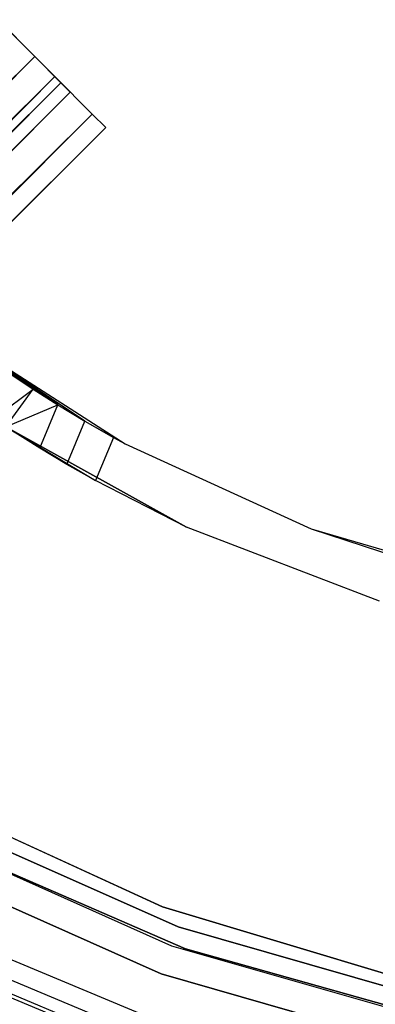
# Model space of a CAD drawing. Extents: x -28.1 to 0, y 0 to 28.1.
# Tile 40 of 215: x -15 to -14.6, y 11.9 to 13.1. Entities that reach past the tile are written whole.
import ezdxf

# ---------------------------------------------------------------- set-up
doc = ezdxf.new("R2010")
doc.units = 0
doc.header["$MEASUREMENT"] = 0
doc.layers.get('0').update_dxf_attribs({"color": 13, "linetype": 'CONTINUOUS'})

# ---------------------------------------------------------------- blocks, each defined once
blk = doc.blocks.new('ORTO_VIII_Z_ZAROWKA_OKAPO0')
at = {"color": 0}
for p, q in [((13.3731, 13.3497, 0.8198), (13.4167, 13.306, 0.8432)), ((13.4167, 13.306, 1.07), (13.3731, 13.3497, 1.0934)), ((13.4167, 13.306, 1.07), (13.3731, 13.3497, 1.0934)), ((13.3731, 13.3497, 0.8198), (13.4167, 13.306, 0.8432)), ((13.3782, 13.3446, 1.152), (13.4405, 13.2823, 1.1186)), ((13.4405, 13.2823, 0.7946), (13.3782, 13.3446, 0.7612)), ((13.4405, 13.2823, 0.7946), (13.3782, 13.3446, 0.7612)), ((13.3782, 13.3446, 1.152), (13.4405, 13.2823, 1.1186)), ((5.5783, 5.5548, 0.8198), (13.4167, 13.306, 0.8432)), ((5.5783, 5.5548, 0.8198), (13.4167, 13.306, 0.8432)), ((5.5898, 5.5432, 0.8228), (13.4167, 13.306, 0.8432)), ((5.5898, 5.5432, 0.8228), (13.4167, 13.306, 0.8432)), ((5.6219, 5.5112, 1.07), (13.4167, 13.306, 1.07)), ((5.6219, 5.5112, 1.07), (13.4167, 13.306, 1.07)), ((5.6219, 5.5112, 0.8432), (13.4167, 13.306, 0.8432)), ((5.6219, 5.5112, 0.8432), (13.4167, 13.306, 0.8432)), ((5.6467, 5.4863, 1.0349), (13.4167, 13.306, 1.07)), ((5.6467, 5.4863, 1.0349), (13.4167, 13.306, 1.07)), ((5.6528, 5.4802, 1.0207), (13.4167, 13.306, 1.07)), ((5.6528, 5.4802, 1.0207), (13.4167, 13.306, 1.07)), ((13.4167, 13.306, 0.8432), (13.4477, 13.2751, 0.8926)), ((13.4477, 13.2751, 1.0207), (13.4167, 13.306, 1.07)), ((13.4477, 13.2751, 1.0207), (13.4167, 13.306, 1.07)), ((13.4167, 13.306, 0.8432), (13.4477, 13.2751, 0.8926)), ((5.5998, 5.5332, 0.7655), (13.4405, 13.2823, 0.7946)), ((5.5998, 5.5332, 0.7655), (13.4405, 13.2823, 0.7946)), ((5.6219, 5.5112, 0.8432), (13.4477, 13.2751, 0.8926)), ((5.6219, 5.5112, 0.8432), (13.4477, 13.2751, 0.8926)), ((5.6311, 5.5019, 0.8535), (13.4477, 13.2751, 0.8926)), ((5.6311, 5.5019, 0.8535), (13.4477, 13.2751, 0.8926)), ((5.6312, 5.5018, 1.1309), (13.4405, 13.2823, 1.1186)), ((5.6312, 5.5018, 1.1309), (13.4405, 13.2823, 1.1186)), ((5.6456, 5.4874, 0.7946), (13.4405, 13.2823, 0.7946)), ((5.6456, 5.4874, 0.7946), (13.4405, 13.2823, 0.7946)), ((5.6456, 5.4874, 1.1186), (13.4405, 13.2823, 1.1186)), ((5.6456, 5.4874, 1.1186), (13.4405, 13.2823, 1.1186)), ((5.6528, 5.4802, 1.0207), (13.4477, 13.2751, 1.0207)), ((5.6528, 5.4802, 1.0207), (13.4477, 13.2751, 1.0207)), ((5.6528, 5.4802, 0.8926), (13.4477, 13.2751, 0.8926)), ((5.6528, 5.4802, 0.8926), (13.4477, 13.2751, 0.8926)), ((5.6588, 5.4742, 0.8093), (13.4405, 13.2823, 0.7946)), ((5.6588, 5.4742, 0.8093), (13.4405, 13.2823, 0.7946)), ((5.6632, 5.4698, 0.9732), (13.4477, 13.2751, 1.0207)), ((5.6632, 5.4698, 0.9732), (13.4477, 13.2751, 1.0207)), ((5.664, 5.4691, 0.9566), (13.4477, 13.2751, 1.0207)), ((5.664, 5.4691, 0.9566), (13.4477, 13.2751, 1.0207)), ((5.6811, 5.452, 1.0685), (13.4405, 13.2823, 1.1186)), ((5.6811, 5.452, 1.0685), (13.4405, 13.2823, 1.1186)), ((13.4405, 13.2823, 1.1186), (13.4846, 13.2381, 1.0481)), ((13.4846, 13.2381, 0.8651), (13.4405, 13.2823, 0.7946)), ((13.4846, 13.2381, 0.8651), (13.4405, 13.2823, 0.7946)), ((13.4405, 13.2823, 1.1186), (13.4846, 13.2381, 1.0481)), ((13.4477, 13.2751, 0.8926), (13.4588, 13.264, 0.9566)), ((13.4588, 13.264, 0.9566), (13.4477, 13.2751, 1.0207)), ((13.4588, 13.264, 0.9566), (13.4477, 13.2751, 1.0207)), ((13.4477, 13.2751, 0.8926), (13.4588, 13.264, 0.9566)), ((5.6528, 5.4802, 0.8926), (13.4588, 13.264, 0.9566)), ((5.6528, 5.4802, 0.8926), (13.4588, 13.264, 0.9566)), ((5.6576, 5.4754, 0.9078), (13.4588, 13.264, 0.9566)), ((5.6576, 5.4754, 0.9078), (13.4588, 13.264, 0.9566)), ((13.4588, 13.264, 0.9566), (5.664, 5.4691, 0.9566)), ((13.4588, 13.264, 0.9566), (5.664, 5.4691, 0.9566)), ((5.6588, 5.4742, 0.8093), (13.4846, 13.2381, 0.8651)), ((5.6588, 5.4742, 0.8093), (13.4846, 13.2381, 0.8651)), ((5.6811, 5.452, 1.0685), (13.4846, 13.2381, 1.0481)), ((5.6811, 5.452, 1.0685), (13.4846, 13.2381, 1.0481)), ((5.6898, 5.4433, 0.8651), (13.4846, 13.2381, 0.8651)), ((5.6898, 5.4433, 0.8651), (13.4846, 13.2381, 0.8651)), ((5.6898, 5.4433, 1.0481), (13.4846, 13.2381, 1.0481)), ((5.6898, 5.4433, 1.0481), (13.4846, 13.2381, 1.0481)), ((5.6967, 5.4364, 0.8868), (13.4846, 13.2381, 0.8651)), ((5.6967, 5.4364, 0.8868), (13.4846, 13.2381, 0.8651)), ((5.7047, 5.4283, 0.9804), (13.4846, 13.2381, 1.0481)), ((5.7047, 5.4283, 0.9804), (13.4846, 13.2381, 1.0481)), ((13.4846, 13.2381, 1.0481), (13.5006, 13.2222, 0.9566)), ((13.5006, 13.2222, 0.9566), (13.4846, 13.2381, 0.8651)), ((13.5006, 13.2222, 0.9566), (13.4846, 13.2381, 0.8651)), ((13.4846, 13.2381, 1.0481), (13.5006, 13.2222, 0.9566)), ((13.5006, 13.2222, 0.9566), (5.6967, 5.4364, 0.8868)), ((13.5006, 13.2222, 0.9566), (5.6967, 5.4364, 0.8868)), ((5.7047, 5.4283, 0.9804), (13.5006, 13.2222, 0.9566)), ((5.7047, 5.4283, 0.9804), (13.5006, 13.2222, 0.9566)), ((5.7057, 5.4273, 0.9566), (13.5006, 13.2222, 0.9566)), ((5.7057, 5.4273, 0.9566), (13.5006, 13.2222, 0.9566)), ((13.3201, 12.9789, 0.7007), (13.5235, 12.8482, 0.7007)), ((13.4149, 12.9128, 1.3638), (13.3201, 12.9789, 0.7007)), ((13.4441, 12.8944, 1.3456), (13.3201, 12.9789, 0.7007)), ((13.4149, 12.9128, 1.3638), (13.3201, 12.9789, 0.7007)), ((13.4441, 12.8944, 1.3456), (13.3201, 12.9789, 0.7007)), ((13.476, 12.8751, 1.3344), (13.3201, 12.9789, 0.7007)), ((13.476, 12.8751, 1.3344), (13.3201, 12.9789, 0.7007)), ((13.3201, 12.9789, 0.7007), (13.5235, 12.8482, 0.7007)), ((13.3896, 12.9296, 1.3883), (13.4149, 12.9128, 1.3638)), ((13.3896, 12.9296, 1.3883), (13.4149, 12.9128, 1.3638)), ((13.3681, 12.8777, 1.3883), (13.4149, 12.9128, 1.3638)), ((13.3681, 12.8777, 1.3883), (13.4149, 12.9128, 1.3638)), ((13.3826, 12.8681, 1.3731), (13.4149, 12.9128, 1.3638)), ((13.3826, 12.8681, 1.3731), (13.4149, 12.9128, 1.3638)), ((13.4149, 12.9128, 1.3638), (13.4441, 12.8944, 1.3456)), ((13.4149, 12.9128, 1.3638), (13.4441, 12.8944, 1.3456)), ((13.3826, 12.8681, 1.3731), (13.4441, 12.8944, 1.3456)), ((13.3826, 12.8681, 1.3731), (13.4441, 12.8944, 1.3456)), ((13.4227, 12.8428, 1.3456), (13.4441, 12.8944, 1.3456)), ((13.4227, 12.8428, 1.3456), (13.4441, 12.8944, 1.3456)), ((13.4441, 12.8944, 1.3456), (13.476, 12.8751, 1.3344)), ((13.4441, 12.8944, 1.3456), (13.476, 12.8751, 1.3344)), ((13.5962, 12.7497, 0.7007), (13.3826, 12.8681, 0.7007)), ((13.4548, 12.8237, 1.3344), (13.3826, 12.8681, 0.7007)), ((13.3826, 12.8681, 0.7007), (13.4884, 12.8046, 1.3306)), ((13.4548, 12.8237, 1.3344), (13.3826, 12.8681, 0.7007)), ((13.4227, 12.8428, 1.3456), (13.3826, 12.8681, 0.7007)), ((13.4227, 12.8428, 1.3456), (13.3826, 12.8681, 0.7007)), ((13.4227, 12.8428, 1.3456), (13.3826, 12.8681, 1.3731)), ((13.3826, 12.8681, 0.7007), (13.4884, 12.8046, 1.3306)), ((13.3826, 12.8681, 0.7007), (13.5962, 12.7497, 1.3306)), ((13.3826, 12.8681, 0.7007), (13.5962, 12.7497, 1.3306)), ((13.5962, 12.7497, 0.7007), (13.3826, 12.8681, 0.7007)), ((13.4227, 12.8428, 1.3456), (13.3826, 12.8681, 1.3731)), ((13.4548, 12.8237, 1.3344), (13.476, 12.8751, 1.3344)), ((13.4548, 12.8237, 1.3344), (13.476, 12.8751, 1.3344)), ((13.476, 12.8751, 1.3344), (13.5235, 12.8482, 0.7007)), ((13.476, 12.8751, 1.3344), (13.5097, 12.8558, 1.3306)), ((13.476, 12.8751, 1.3344), (13.5235, 12.8482, 0.7007)), ((13.476, 12.8751, 1.3344), (13.5097, 12.8558, 1.3306)), ((13.5097, 12.8558, 1.3306), (13.4884, 12.8046, 1.3306)), ((13.5097, 12.8558, 1.3306), (13.4884, 12.8046, 1.3306)), ((13.5097, 12.8558, 1.3306), (13.5235, 12.8482, 0.7007)), ((13.5097, 12.8558, 1.3306), (13.5235, 12.8482, 0.7007)), ((13.5097, 12.8558, 1.3306), (13.5235, 12.8482, 1.3306)), ((13.5097, 12.8558, 1.3306), (13.5235, 12.8482, 1.3306)), ((13.4548, 12.8237, 1.3344), (13.4227, 12.8428, 1.3456)), ((13.4548, 12.8237, 1.3344), (13.4227, 12.8428, 1.3456)), ((13.5235, 12.8482, 0.7007), (13.7435, 12.7477, 0.7007)), ((13.5235, 12.8482, 1.3306), (13.5235, 12.8482, 0.7007)), ((13.5235, 12.8482, 1.3306), (13.5235, 12.8482, 0.7007)), ((13.5235, 12.8482, 1.3306), (13.7435, 12.7477, 1.3306)), ((13.5235, 12.8482, 0.7007), (13.7435, 12.7477, 0.7007)), ((13.5235, 12.8482, 1.3306), (13.7435, 12.7477, 1.3306)), ((13.4884, 12.8046, 1.3306), (13.4548, 12.8237, 1.3344)), ((13.4884, 12.8046, 1.3306), (13.4548, 12.8237, 1.3344)), ((13.5962, 12.7497, 1.3306), (13.4884, 12.8046, 1.3306)), ((13.5962, 12.7497, 1.3306), (13.4884, 12.8046, 1.3306)), ((13.8241, 12.6622, 0.7007), (13.5962, 12.7497, 0.7007)), ((13.8241, 12.6622, 1.3306), (13.5962, 12.7497, 1.3306)), ((13.5962, 12.7497, 0.7007), (13.5962, 12.7497, 1.3306)), ((13.8241, 12.6622, 0.7007), (13.5962, 12.7497, 0.7007)), ((13.5962, 12.7497, 0.7007), (13.5962, 12.7497, 1.3306)), ((13.8241, 12.6622, 1.3306), (13.5962, 12.7497, 1.3306)), ((13.7435, 12.7477, 0.7007), (13.9755, 12.6796, 0.7007)), ((13.7435, 12.7477, 1.3306), (13.7435, 12.7477, 0.7007)), ((13.7435, 12.7477, 1.3306), (13.7435, 12.7477, 0.7007)), ((13.7435, 12.7477, 1.3306), (13.9755, 12.6796, 0.7007)), ((13.7435, 12.7477, 0.7007), (13.9755, 12.6796, 0.7007)), ((13.7435, 12.7477, 1.3306), (13.9755, 12.6796, 0.7007)), ((13.7435, 12.7477, 1.3306), (13.8734, 12.7052, 1.3306)), ((13.7435, 12.7477, 1.3306), (13.8734, 12.7052, 1.3306)), ((13.5678, 12.3006, 2.0196), (13.2978, 12.4242, 2.0196)), ((13.2978, 12.4242, 1.9606), (13.5678, 12.3006, 1.9606)), ((13.5678, 12.3006, 2.0196), (13.2978, 12.4242, 2.0196)), ((13.2978, 12.4242, 1.9606), (13.5678, 12.3006, 1.9606)), ((13.5864, 12.2769, 0.7007), (13.3072, 12.4013, 0.7007)), ((13.3072, 12.4013, 2.0196), (13.5864, 12.2769, 2.0196)), ((13.3072, 12.4013, 2.0196), (13.5864, 12.2769, 2.0196)), ((13.5864, 12.2769, 0.7007), (13.3072, 12.4013, 0.7007)), ((13.2961, 12.3804, 0.6417), (13.5783, 12.2547, 0.6417)), ((13.2961, 12.3804, 0.6417), (13.5783, 12.2547, 0.6417)), ((13.2961, 12.3804, 0.7007), (13.5783, 12.2547, 0.7007)), ((13.2961, 12.3804, 0.7007), (13.5783, 12.2547, 0.7007)), ((13.5948, 12.2509, 0.7007), (13.3178, 12.3712, 0.7007)), ((13.3178, 12.3712, 0.6417), (13.5948, 12.2509, 0.6417)), ((13.5948, 12.2509, 0.7007), (13.3178, 12.3712, 0.7007)), ((13.3178, 12.3712, 0.6417), (13.5948, 12.2509, 0.6417)), ((13.5662, 12.2214, 2.0196), (13.2794, 12.3491, 2.0196)), ((13.2794, 12.3491, 0.6417), (13.5662, 12.2214, 0.6417)), ((13.5662, 12.2214, 2.0196), (13.2794, 12.3491, 2.0196)), ((13.2794, 12.3491, 0.6417), (13.5662, 12.2214, 0.6417)), ((13.8521, 12.215, 2.0196), (13.5678, 12.3006, 2.0196)), ((13.5678, 12.3006, 2.0196), (13.5678, 12.3006, 1.9606)), ((13.5678, 12.3006, 1.9606), (13.8521, 12.215, 1.9606)), ((13.5678, 12.3006, 2.0196), (13.5678, 12.3006, 1.9606)), ((13.8521, 12.215, 2.0196), (13.5678, 12.3006, 2.0196)), ((13.5678, 12.3006, 1.9606), (13.8521, 12.215, 1.9606)), ((13.8802, 12.1927, 0.7007), (13.5864, 12.2769, 0.7007)), ((13.5864, 12.2769, 0.7007), (13.5864, 12.2769, 2.0196)), ((13.5864, 12.2769, 2.0196), (13.8802, 12.1927, 2.0196)), ((13.5864, 12.2769, 0.7007), (13.5864, 12.2769, 2.0196)), ((13.5864, 12.2769, 2.0196), (13.8802, 12.1927, 2.0196)), ((13.8802, 12.1927, 0.7007), (13.5864, 12.2769, 0.7007)), ((13.3443, 12.2569, 64.8083), (13.5528, 12.1698, 64.8083)), ((13.3443, 12.2569, 64.7689), (13.5528, 12.1698, 64.7689)), ((13.3443, 12.2569, 64.8083), (13.5528, 12.1698, 64.8083)), ((13.3443, 12.2569, 64.7689), (13.5528, 12.1698, 64.7689)), ((13.5783, 12.2547, 0.6417), (13.8753, 12.1696, 0.6417)), ((13.5783, 12.2547, 0.6417), (13.8753, 12.1696, 0.6417)), ((13.5783, 12.2547, 0.6417), (13.5783, 12.2547, 0.7007)), ((13.5783, 12.2547, 0.7007), (13.8753, 12.1696, 0.7007)), ((13.5783, 12.2547, 0.6417), (13.5783, 12.2547, 0.7007)), ((13.5783, 12.2547, 0.7007), (13.8753, 12.1696, 0.7007)), ((13.8856, 12.1694, 0.7007), (13.5948, 12.2509, 0.7007)), ((13.5948, 12.2509, 0.7007), (13.5948, 12.2509, 0.6417)), ((13.5948, 12.2509, 0.6417), (13.8856, 12.1694, 0.6417)), ((13.5948, 12.2509, 0.7007), (13.5948, 12.2509, 0.6417)), ((13.8856, 12.1694, 0.7007), (13.5948, 12.2509, 0.7007)), ((13.5948, 12.2509, 0.6417), (13.8856, 12.1694, 0.6417)), ((13.5452, 12.1485, 64.7644), (13.3346, 12.2365, 64.7644)), ((13.5452, 12.1485, 64.7644), (13.3346, 12.2365, 64.7644)), ((13.5387, 12.1305, 64.7516), (13.3263, 12.2192, 64.7516)), ((13.5387, 12.1305, 64.7516), (13.3263, 12.2192, 64.7516)), ((13.54, 12.1343, 64.8008), (13.3281, 12.2229, 64.8008)), ((13.54, 12.1343, 64.8008), (13.3281, 12.2229, 64.8008)), ((13.868, 12.1349, 2.0196), (13.5662, 12.2214, 2.0196)), ((13.5662, 12.2214, 2.0196), (13.5662, 12.2214, 0.6417)), ((13.5662, 12.2214, 0.6417), (13.868, 12.1349, 0.6417)), ((13.5662, 12.2214, 2.0196), (13.5662, 12.2214, 0.6417)), ((13.868, 12.1349, 2.0196), (13.5662, 12.2214, 2.0196)), ((13.5662, 12.2214, 0.6417), (13.868, 12.1349, 0.6417))]:
    blk.add_line(p, q, dxfattribs=at)

msp = doc.modelspace()

# ---------------------------------------------------------------- block references
at = {"color": 0}
msp.add_blockref('ORTO_VIII_Z_ZAROWKA_OKAPO0', (-28.41, -0.2615, -0.6417), dxfattribs=at)

doc.saveas('drawing.dxf')
